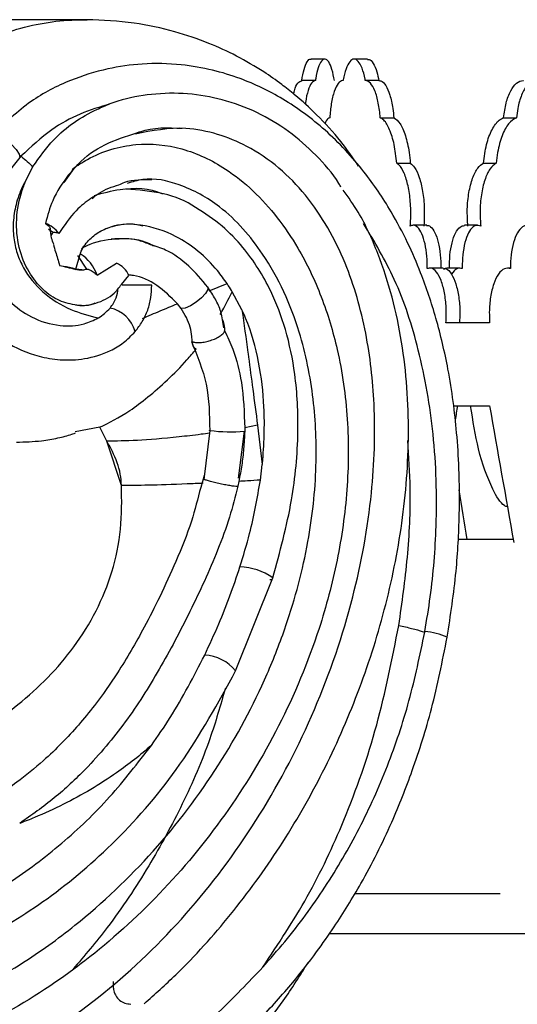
# Model space of a CAD drawing. Header units: millimetres. Extents: x 69 to 135, y 39 to 174.
# Tile 76 of 199: x 79 to 80.41, y 114.25 to 117.03. Entities that reach past the tile are written whole.
import ezdxf

# ---------------------------------------------------------------- set-up
doc = ezdxf.new("R2010")
doc.units = ezdxf.units.MM

msp = doc.modelspace()

# ---------------------------------------------------------------- linework, layer by layer
at = {"color": 7, "linetype": 'Continuous', "lineweight": 25}
for p, q in [((79.19534, 117.03119), (78.93013, 117.03119)), ((79.86676, 116.91997), (79.82806, 116.91997)), ((79.98774, 116.91997), (79.9495, 116.91997)), ((79.83966, 116.85902), (79.80096, 116.85902)), ((80.0205, 116.85902), (79.98227, 116.85902)), ((80.02371, 116.7543), (80.06195, 116.7543)), ((80.37213, 116.7543), (80.40832, 116.7543)), ((79.00852, 116.64539), (79.00576, 116.64235)), ((80.07023, 116.62578), (80.10848, 116.62578)), ((80.31487, 116.62578), (80.35108, 116.62578)), ((79.02383, 116.58017), (79.04248, 116.61637)), ((79.09902, 116.43049), (79.08622, 116.43815)), ((80.15488, 116.45053), (80.11658, 116.45053)), ((80.29801, 116.45053), (80.26176, 116.45053)), ((79.16394, 116.32615), (79.17614, 116.3687)), ((79.1944, 116.32684), (79.16945, 116.36517)), ((79.18011, 116.32444), (79.16402, 116.32642)), ((79.22341, 116.30968), (79.27817, 116.34302)), ((80.20168, 116.32969), (80.16336, 116.32969)), ((80.248, 116.32969), (80.21174, 116.32969)), ((80.39186, 116.32969), (80.38365, 116.32969)), ((79.29219, 116.28316), (79.31356, 116.30881)), ((79.37794, 116.28132), (79.29439, 116.28132)), ((79.54053, 116.26512), (79.59127, 116.28552)), ((79.63279, 116.21191), (79.60482, 116.26291)), ((79.46082, 116.21518), (79.45027, 116.22884)), ((79.3309, 116.14998), (79.33114, 116.15029)), ((80.33263, 116.17498), (80.20918, 116.17498)), ((80.23008, 115.94069), (80.33263, 115.94069)), ((79.23129, 115.87988), (79.16116, 115.86685)), ((79.25135, 115.8405), (79.23129, 115.87988)), ((79.54199, 115.87091), (79.52473, 115.73204)), ((79.54196, 115.87092), (79.54167, 115.87099)), ((79.54187, 115.86992), (79.54191, 115.87121)), ((79.64071, 115.87851), (79.64051, 115.86893)), ((79.67696, 115.88539), (79.64071, 115.87851)), ((79.67696, 115.88539), (79.69027, 115.77495)), ((79.62498, 115.75031), (79.63959, 115.86839)), ((79.29258, 115.71522), (79.25137, 115.84053)), ((79.68498, 115.73074), (79.69026, 115.7749)), ((79.52572, 115.74374), (79.51635, 115.70992)), ((79.62321, 115.73606), (79.62498, 115.75031)), ((79.62402, 115.72691), (79.6211, 115.71309)), ((80.39937, 115.56303), (80.24274, 115.56303)), ((79.61503, 115.19181), (79.72018, 115.45495)), ((79.71179, 115.44998), (79.71689, 115.44998)), ((80.14913, 115.30087), (80.14946, 115.30268)), ((79.61502, 115.19155), (79.61503, 115.19181)), ((79.9515, 114.56303), (80.36254, 114.56303))]:
    msp.add_line(p, q, dxfattribs=at)
at = {"color": 1, "linetype": 'Continuous', "lineweight": 25}
msp.add_line((79.87795, 114.44998), (83.35836, 114.44998), dxfattribs=at)
at = {"color": 1, "linetype": 'Continuous', "lineweight": 25, "flags": 128}
for points in [[(78.93, 116.70651), (78.93036, 116.70691), (78.93753, 116.70786), (78.94995, 116.70277), (78.96544, 116.69254), (78.98129, 116.67897), (78.99473, 116.66442), (79.00339, 116.65146), (79.00576, 116.64235)], [(79.53606, 116.27677), (79.53627, 116.27644), (79.53628, 116.26879), (79.53003, 116.25784), (79.51848, 116.24528), (79.50341, 116.23305), (79.48714, 116.22302), (79.47217, 116.21674), (79.46082, 116.21518)], [(79.54167, 115.87099), (79.54146, 115.87105), (79.54145, 115.87203)], [(79.61466, 115.19047), (79.61484, 115.19081), (79.61502, 115.19155)]]:
    msp.add_lwpolyline(points, dxfattribs=at)
at = {"color": 7, "linetype": 'Continuous', "lineweight": 25, "flags": 128}
msp.add_lwpolyline([(79.11773, 116.33703), (79.12779, 116.33537), (79.13728, 116.33363), (79.14581, 116.3319), (79.153, 116.33025), (79.15855, 116.32874), (79.16222, 116.32745), (79.16386, 116.32643), (79.1634, 116.32572)], dxfattribs=at)
at = {"color": 7, "linetype": 'Continuous', "lineweight": 25}
for centre, radius, start, end in [((79.0514, 116.38123), 0.07909, 35.5822, 70.72342), ((79.11553, 116.27381), 0.11369, 18.39006, 57.76588), ((79.2546, 116.28321), 0.06428, 23.46516, 68.49226)]:
    msp.add_arc(centre, radius, start, end, dxfattribs=at)
at = {"color": 1, "linetype": 'Continuous', "lineweight": 25}
for centre, radius, start, end in [((79.2405, 116.12439), 0.09427, 15.94666, 77.9478), ((79.5997, 116.28958), 0.42263, 262.14812, 275.54167), ((79.62145, 115.31032), 0.17508, 55.66842, 88.159), ((80.14112, 115.13857), 0.16432, 64.19395, 87.09007), ((79.52044, 115.11444), 0.12219, 39.2806, 86.67418)]:
    msp.add_arc(centre, radius, start, end, dxfattribs=at)
at = {"color": 7, "linetype": 'Continuous', "lineweight": 25}
for centre, major_axis, ratio, start_param, end_param in [((89.74517, 118.49257), (5.51812, 23.26722), 0.3692048, 1.7676132, 1.7693362), ((89.74517, 114.14616), (-5.53974, 23.35837), 0.3692048, 1.4068496, 1.4233791), ((89.74517, 118.49257), (-3.12826, 23.31983), 0.4167679, 1.6346704, 1.6407067)]:
    msp.add_ellipse(centre, major_axis=major_axis, ratio=ratio, start_param=start_param, end_param=end_param, dxfattribs=at)
at = {"color": 1, "linetype": 'Continuous', "lineweight": 25}
for points, knots in [([(78.65054, 116.77758), (78.66991, 116.80005), (78.71087, 116.84758), (78.77765, 116.90106), (78.84582, 116.94385), (78.91294, 116.97649), (79.01786, 117.01369), (79.11433, 117.0312), (79.18481, 117.03065), (79.19549, 117.03057)], [0, 0, 0, 0, 0.1380769, 0.292028, 0.4041628, 0.5242787, 0.6526842, 0.9473733, 1, 1, 1, 1]), ([(80.07595, 115.31999), (80.08499, 115.384), (80.10307, 115.51204), (80.11143, 115.68729), (80.10446, 115.79722), (80.10158, 115.84249)], [0, 0, 0, 0, 0.3703026, 0.7406619, 1, 1, 1, 1]), ([(79.52509, 115.73498), (79.52448, 115.73487), (79.52272, 115.73455), (79.52482, 115.7333), (79.52714, 115.7323), (79.52744, 115.73218)], [0, 0, 0, 0, 0.3149376, 0.9118359, 1, 1, 1, 1]), ([(78.18287, 114.83239), (78.20097, 114.83223), (78.25133, 114.83181), (78.33223, 114.8381), (78.43156, 114.85102), (78.53269, 114.87179), (78.63482, 114.90113), (78.72921, 114.93641), (78.82183, 114.97943), (78.91217, 115.03128), (79.00214, 115.09565), (79.08499, 115.17023), (79.16047, 115.25843), (79.223, 115.35837), (79.26857, 115.4709), (79.29437, 115.59144), (79.29317, 115.67399), (79.29258, 115.71522)], [0, 0, 0, 0, 0.03748826, 0.10433586, 0.16704316, 0.2428158, 0.3141353, 0.38099157, 0.44343408, 0.51478977, 0.58235631, 0.65351589, 0.72181077, 0.79279768, 0.86137838, 0.93075215, 1, 1, 1, 1])]:
    msp.add_open_spline(points, degree=3, knots=knots, dxfattribs=at)
at = {"color": 7, "linetype": 'Continuous', "lineweight": 25}
for points, knots in [([(79.96231, 116.6176), (79.94602, 116.64115), (79.91039, 116.69268), (79.84893, 116.75941), (79.79179, 116.81186), (79.74143, 116.85164), (79.68726, 116.88942), (79.619, 116.92916), (79.53511, 116.96776), (79.43864, 117.00044), (79.32326, 117.02585), (79.23941, 117.02934), (79.19497, 117.03119)], [0, 0, 0, 0, 0.0950294, 0.2078903, 0.3008415, 0.3522166, 0.4197853, 0.5182492, 0.6121479, 0.7236114, 0.8534864, 1, 1, 1, 1]), ([(80.21265, 115.2865), (80.22204, 115.34855), (80.23941, 115.46322), (80.24798, 115.62322), (80.24718, 115.75391), (80.24048, 115.86045), (80.23009, 115.95403), (80.21265, 116.06257), (80.18398, 116.18488), (80.14416, 116.30363), (80.10082, 116.40369), (80.04943, 116.50073), (79.97491, 116.61081), (79.87314, 116.72029), (79.75386, 116.80851), (79.6445, 116.86123), (79.5474, 116.89085), (79.45471, 116.90687), (79.35493, 116.90885), (79.24947, 116.89413), (79.14321, 116.86069), (79.03018, 116.80337), (78.96444, 116.73981), (78.93, 116.7065)], [0, 0, 0, 0, 0.070418, 0.1301291, 0.1788809, 0.2166588, 0.2498517, 0.2848011, 0.3407193, 0.3922217, 0.4278133, 0.4661806, 0.5191286, 0.5823545, 0.6414878, 0.6952904, 0.7281329, 0.7646302, 0.8097897, 0.8497349, 0.8942446, 0.9445841, 1, 1, 1, 1]), ([(79.80174, 116.85898), (79.80372, 116.87031), (79.80768, 116.89298), (79.81676, 116.91294), (79.82395, 116.92185), (79.82773, 116.91959), (79.82804, 116.9194)], [0, 0, 0, 0, 0.3236413, 0.6472865, 0.9709246, 1, 1, 1, 1]), ([(79.89413, 116.85898), (79.89199, 116.87024), (79.88772, 116.89275), (79.87818, 116.91386), (79.8677, 116.92229), (79.85722, 116.91647), (79.848, 116.89721), (79.84281, 116.87501), (79.84076, 116.86112), (79.84044, 116.85898)], [0, 0, 0, 0, 0.161765, 0.3235324, 0.4852955, 0.6470495, 0.8088017, 0.9705631, 1, 1, 1, 1]), ([(79.98129, 116.85898), (79.98102, 116.86043), (79.9786, 116.87367), (79.97248, 116.8957), (79.96139, 116.9157), (79.94907, 116.92232), (79.93697, 116.91481), (79.92643, 116.89404), (79.92098, 116.87223), (79.91887, 116.85968), (79.91875, 116.85898)], [0, 0, 0, 0, 0.0198499, 0.1816065, 0.3433737, 0.5051384, 0.6668889, 0.8286417, 0.9904031, 1, 1, 1, 1]), ([(79.98776, 116.9184), (79.98915, 116.91883), (79.99458, 116.92051), (80.00397, 116.909), (80.01357, 116.88754), (80.01773, 116.86754), (80.01951, 116.85898)], [0, 0, 0, 0, 0.1110141, 0.4344667, 0.7579265, 1, 1, 1, 1]), ([(79.77903, 116.82142), (79.77965, 116.82452), (79.78263, 116.83924), (79.79053, 116.85493), (79.79798, 116.85762), (79.80174, 116.85898)], [0, 0, 0, 0, 0.1168596, 0.5547687, 1, 1, 1, 1]), ([(79.84044, 116.85898), (79.83669, 116.85786), (79.82919, 116.85563), (79.81963, 116.8324), (79.81366, 116.80966), (79.81212, 116.79358), (79.81194, 116.79173)], [0, 0, 0, 0, 0.31942079, 0.63884018, 0.95828648, 1, 1, 1, 1]), ([(79.91875, 116.85898), (79.91831, 116.859), (79.9135, 116.85921), (79.90433, 116.85324), (79.89307, 116.83004), (79.88463, 116.7958), (79.88202, 116.76773), (79.88077, 116.7543)], [0, 0, 0, 0, 0.0252775, 0.2741301, 0.523018, 0.7719307, 1, 1, 1, 1]), ([(80.02371, 116.7543), (80.02213, 116.76863), (80.01893, 116.79758), (80.00879, 116.83188), (79.99603, 116.85424), (79.98632, 116.85929), (79.98147, 116.85899), (79.98129, 116.85898)], [0, 0, 0, 0, 0.2436174, 0.4925025, 0.7414487, 0.9904149, 1, 1, 1, 1]), ([(80.01951, 116.85898), (80.02146, 116.85886), (80.02809, 116.85845), (80.03933, 116.84741), (80.05118, 116.82017), (80.05876, 116.78683), (80.06107, 116.76321), (80.06195, 116.7543)], [0, 0, 0, 0, 0.1032637, 0.3519834, 0.6007423, 0.8495173, 1, 1, 1, 1]), ([(80.37213, 116.7543), (80.37415, 116.76863), (80.37823, 116.79758), (80.39136, 116.83188), (80.4082, 116.85424), (80.42134, 116.85929), (80.42798, 116.85899), (80.42823, 116.85898)], [0, 0, 0, 0, 0.2436184, 0.49250514, 0.74145064, 0.99041515, 1, 1, 1, 1]), ([(80.46441, 116.85898), (80.46176, 116.85886), (80.4527, 116.85845), (80.43767, 116.84741), (80.42214, 116.82017), (80.41239, 116.78683), (80.40944, 116.76321), (80.40832, 116.7543)], [0, 0, 0, 0, 0.1032655, 0.3519847, 0.6007432, 0.8495185, 1, 1, 1, 1]), ([(79.91254, 116.55803), (79.91055, 116.56156), (79.89207, 116.59439), (79.8428, 116.64981), (79.76562, 116.71823), (79.67594, 116.77175), (79.57947, 116.80758), (79.47878, 116.82487), (79.37963, 116.82316), (79.30655, 116.8092), (79.26733, 116.796), (79.2597, 116.79343)], [0, 0, 0, 0, 0.0164482, 0.1530024, 0.2894745, 0.4295882, 0.5710237, 0.704871, 0.8426389, 0.9694068, 1, 1, 1, 1]), ([(79.2597, 116.79343), (79.2316, 116.78468), (79.17473, 116.76695), (79.08764, 116.72017), (79.03661, 116.67194), (79.00852, 116.6454)], [0, 0, 0, 0, 0.3050189, 0.61747, 1, 1, 1, 1]), ([(79.04236, 116.61616), (79.06096, 116.64257), (79.10951, 116.71148), (79.19025, 116.76488), (79.24747, 116.7884), (79.2597, 116.79343)], [0, 0, 0, 0, 0.3281943, 0.8563535, 1, 1, 1, 1]), ([(79.88077, 116.7543), (79.87739, 116.75246), (79.87243, 116.74977), (79.86832, 116.74006), (79.86701, 116.73697)], [0, 0, 0, 0, 0.6820463, 1, 1, 1, 1]), ([(80.07023, 116.62578), (80.06811, 116.64398), (80.06388, 116.68037), (80.05055, 116.72274), (80.03641, 116.7468), (80.02707, 116.75232), (80.02371, 116.7543)], [0, 0, 0, 0, 0.2807841, 0.5615621, 0.8424664, 1, 1, 1, 1]), ([(80.06195, 116.7543), (80.06794, 116.74995), (80.07993, 116.74126), (80.09511, 116.70544), (80.10456, 116.66461), (80.10745, 116.63603), (80.10848, 116.62578)], [0, 0, 0, 0, 0.2809781, 0.5619624, 0.84294, 1, 1, 1, 1]), ([(80.31487, 116.62578), (80.31739, 116.64398), (80.32241, 116.68037), (80.33851, 116.72274), (80.35599, 116.7468), (80.36786, 116.75232), (80.37213, 116.7543)], [0, 0, 0, 0, 0.280786, 0.5615633, 0.8424697, 1, 1, 1, 1]), ([(80.40832, 116.7543), (80.40074, 116.74995), (80.38558, 116.74126), (80.36706, 116.70544), (80.35574, 116.66461), (80.35231, 116.63603), (80.35108, 116.62578)], [0, 0, 0, 0, 0.2809797, 0.5619624, 0.8429408, 1, 1, 1, 1]), ([(78.28515, 113.8856), (78.3108, 113.88858), (78.3952, 113.8984), (78.53793, 113.92669), (78.7532, 113.99118), (79.00018, 114.10458), (79.26313, 114.28746), (79.49475, 114.51481), (79.69011, 114.78143), (79.84471, 115.07823), (79.95, 115.38559), (80.0036, 115.67761), (80.01217, 115.92939), (79.98749, 116.14875), (79.93956, 116.31642), (79.87718, 116.4453), (79.81478, 116.53678), (79.73804, 116.61603), (79.65313, 116.67379), (79.56372, 116.70981), (79.45691, 116.73219), (79.37926, 116.71737), (79.33162, 116.70828)], [0, 0, 0, 0, 0.0201772, 0.0663751, 0.1129434, 0.1935666, 0.2727233, 0.3518762, 0.431027, 0.5101628, 0.588619, 0.6580232, 0.716013, 0.7626676, 0.8108372, 0.836995, 0.863759, 0.8899605, 0.9171874, 0.9397141, 0.9630165, 1, 1, 1, 1]), ([(78.93047, 116.70702), (78.90939, 116.68086), (78.86914, 116.6309), (78.82866, 116.54489), (78.80867, 116.46135), (78.8058, 116.36788), (78.8297, 116.27237), (78.88615, 116.18351), (78.96276, 116.11715), (79.0445, 116.08128), (79.12164, 116.06834), (79.19092, 116.07104), (79.25201, 116.0897), (79.29999, 116.11794), (79.32039, 116.13909), (79.3309, 116.14998)], [0, 0, 0, 0, 0.0950167, 0.1814805, 0.260911, 0.3300378, 0.4376255, 0.5286694, 0.622819, 0.722245, 0.7796805, 0.8442551, 0.9169439, 0.9572204, 1, 1, 1, 1]), ([(79.1302, 116.57125), (79.14265, 116.58908), (79.17405, 116.63402), (79.246, 116.68332), (79.30514, 116.70183), (79.3356, 116.71136)], [0, 0, 0, 0, 0.2418753, 0.6095352, 1, 1, 1, 1]), ([(79.3356, 116.71136), (79.3387, 116.71255), (79.37952, 116.72824), (79.4232, 116.72635), (79.46356, 116.7246)], [0, 0, 0, 0, 0.0758284, 1, 1, 1, 1]), ([(79.15447, 116.61019), (79.16828, 116.61926), (79.22278, 116.65505), (79.32878, 116.6871), (79.46559, 116.67331), (79.57742, 116.62026), (79.69186, 116.52857), (79.78635, 116.40567), (79.86031, 116.24962), (79.90933, 116.08702), (79.93505, 115.90301), (79.9335, 115.70208), (79.90534, 115.50313), (79.84521, 115.27718), (79.74259, 115.03219), (79.58938, 114.78067), (79.40464, 114.55739), (79.22819, 114.39861), (79.03811, 114.2628), (78.83167, 114.14981), (78.55951, 114.0509), (78.36678, 114.02529), (78.26703, 114.01203)], [0, 0, 0, 0, 0.0126049, 0.0497293, 0.0838691, 0.1186077, 0.143572, 0.1938608, 0.2305502, 0.2672809, 0.314165, 0.3611028, 0.4083809, 0.4556364, 0.5267143, 0.5977473, 0.6687611, 0.7397701, 0.7752019, 0.8462156, 0.9204049, 1, 1, 1, 1]), ([(79.00576, 116.64235), (78.98546, 116.61696), (78.94476, 116.56606), (78.90968, 116.47502), (78.90324, 116.38254), (78.92609, 116.30054), (78.97337, 116.23414), (79.03888, 116.18626), (79.11335, 116.16375), (79.18042, 116.1667), (79.21373, 116.18242), (79.22675, 116.18856)], [0, 0, 0, 0, 0.135007, 0.2706881, 0.3863666, 0.5025129, 0.6097028, 0.7198848, 0.8404319, 0.9376432, 1, 1, 1, 1]), ([(79.00852, 116.6454), (79.00896, 116.64505), (79.02082, 116.63572), (79.03179, 116.62576), (79.04236, 116.61616)], [0, 0, 0, 0, 0.0368002, 1, 1, 1, 1]), ([(80.1082, 116.44786), (80.1087, 116.45483), (80.11034, 116.47761), (80.10932, 116.51783), (80.10282, 116.56323), (80.09158, 116.5996), (80.07985, 116.61902), (80.07243, 116.62423), (80.07023, 116.62578)], [0, 0, 0, 0, 0.09061803, 0.29612467, 0.50156318, 0.70712755, 0.91291211, 1, 1, 1, 1]), ([(80.10848, 116.62578), (80.11262, 116.62241), (80.12196, 116.6148), (80.13451, 116.58723), (80.14415, 116.54699), (80.1487, 116.49944), (80.14798, 116.46547), (80.14656, 116.44884), (80.14647, 116.44786)], [0, 0, 0, 0, 0.1637331, 0.3697694, 0.5757476, 0.7815316, 0.9871089, 1, 1, 1, 1]), ([(80.27109, 116.44786), (80.27013, 116.46394), (80.26821, 116.49611), (80.27325, 116.54415), (80.28369, 116.58486), (80.29819, 116.61396), (80.30959, 116.62204), (80.31487, 116.62578)], [0, 0, 0, 0, 0.2055477, 0.4110928, 0.6166781, 0.8224618, 1, 1, 1, 1]), ([(80.35108, 116.62578), (80.34497, 116.62122), (80.33273, 116.61211), (80.31811, 116.57966), (80.30843, 116.53765), (80.3045, 116.49131), (80.30643, 116.46158), (80.30732, 116.44786)], [0, 0, 0, 0, 0.2060419, 0.4120851, 0.6180584, 0.8238218, 1, 1, 1, 1]), ([(79.15447, 116.61019), (79.15454, 116.61018), (79.15484, 116.61017), (79.15521, 116.6099), (79.15507, 116.60863), (79.15148, 116.60295), (79.1301, 116.57691), (79.09779, 116.52961), (79.08355, 116.47786), (79.07751, 116.45588)], [0, 0, 0, 0, 0.002435, 0.0107678, 0.0235937, 0.055055, 0.1739673, 0.6492671, 1, 1, 1, 1]), ([(78.25683, 114.11146), (78.28268, 114.11392), (78.36746, 114.12198), (78.51092, 114.14877), (78.68396, 114.20042), (78.85173, 114.27187), (79.01176, 114.36207), (79.19379, 114.49254), (79.38664, 114.67531), (79.5693, 114.91591), (79.68775, 115.13629), (79.77064, 115.34884), (79.8228, 115.54517), (79.84673, 115.7615), (79.83893, 115.9617), (79.80514, 116.12759), (79.75331, 116.26446), (79.69897, 116.36243), (79.63681, 116.44254), (79.5607, 116.51474), (79.46522, 116.5672), (79.3714, 116.58771), (79.32332, 116.57301), (79.30883, 116.56858)], [0, 0, 0, 0, 0.0232794, 0.0763389, 0.1299238, 0.1829901, 0.2360585, 0.2891256, 0.3748752, 0.4594218, 0.5385111, 0.5779623, 0.6434373, 0.7005302, 0.7505668, 0.8021877, 0.8348446, 0.8682731, 0.8931798, 0.9186894, 0.9560719, 0.9867626, 1, 1, 1, 1]), ([(79.02389, 116.58036), (79.02124, 116.57561), (79.00978, 116.55507), (78.99516, 116.51687), (78.98564, 116.4655), (78.98668, 116.41652), (78.99663, 116.37078), (79.0206, 116.31592), (79.07007, 116.2569), (79.14468, 116.20981), (79.20047, 116.19536), (79.22674, 116.18856)], [0, 0, 0, 0, 0.030775, 0.1329778, 0.2262141, 0.3170729, 0.3997851, 0.4829791, 0.6500671, 0.8352064, 1, 1, 1, 1]), ([(79.21681, 116.23015), (79.21661, 116.23004), (79.20152, 116.22171), (79.16563, 116.22344), (79.11548, 116.2351), (79.06762, 116.268), (79.02719, 116.31934), (78.99958, 116.38809), (78.99284, 116.46869), (79.00517, 116.53441), (79.01977, 116.5702), (79.02399, 116.58053)], [0, 0, 0, 0, 0.0014661, 0.1096842, 0.2192773, 0.3375454, 0.4679003, 0.6144516, 0.7701665, 0.9336312, 1, 1, 1, 1]), ([(79.28532, 116.56496), (79.29071, 116.5674), (79.31992, 116.58061), (79.35203, 116.57998), (79.37822, 116.57947)], [0, 0, 0, 0, 0.184277, 1, 1, 1, 1]), ([(79.20979, 116.52628), (79.2161, 116.53156), (79.23853, 116.55033), (79.26576, 116.55884), (79.28532, 116.56496)], [0, 0, 0, 0, 0.2814171, 1, 1, 1, 1]), ([(79.2161, 116.5349), (79.24003, 116.54146), (79.30257, 116.55863), (79.37135, 116.5565), (79.40846, 116.53941), (79.40857, 116.53936)], [0, 0, 0, 0, 0.3817794, 0.9980306, 1, 1, 1, 1]), ([(79.50204, 116.50061), (79.50203, 116.50062), (79.4749, 116.52), (79.40857, 116.54441), (79.34109, 116.54991), (79.30584, 116.55278)], [0, 0, 0, 0, 0.0001837, 0.477764, 1, 1, 1, 1]), ([(79.35661, 114.25159), (79.38674, 114.27848), (79.47328, 114.35575), (79.60416, 114.50186), (79.74367, 114.69328), (79.86423, 114.90304), (79.96364, 115.12722), (80.03957, 115.36302), (80.08966, 115.60923), (80.10932, 115.86393), (80.09453, 116.07883), (80.05925, 116.24819), (80.01851, 116.37142), (79.97273, 116.4742), (79.93362, 116.52933), (79.91913, 116.54975)], [0, 0, 0, 0, 0.04957469, 0.14240209, 0.23710261, 0.33314036, 0.42869667, 0.52469632, 0.62141184, 0.71931547, 0.81894648, 0.86890216, 0.91945283, 0.97015757, 1, 1, 1, 1]), ([(79.2161, 116.5349), (79.21616, 116.5349), (79.21644, 116.53489), (79.21673, 116.53472), (79.21644, 116.53404), (79.21347, 116.53142), (79.19631, 116.51949), (79.15722, 116.48987), (79.13088, 116.45012), (79.11572, 116.42725)], [0, 0, 0, 0, 0.0025908, 0.0114959, 0.0249825, 0.0510928, 0.1435284, 0.5070805, 1, 1, 1, 1]), ([(79.72019, 115.4549), (79.74006, 115.52756), (79.77687, 115.66224), (79.79484, 115.85698), (79.78716, 116.01946), (79.75957, 116.15317), (79.71342, 116.27605), (79.65089, 116.37469), (79.57631, 116.45246), (79.52759, 116.48405), (79.50204, 116.50061)], [0, 0, 0, 0, 0.1951632, 0.3617096, 0.5012933, 0.612507, 0.7132916, 0.8418368, 0.9170905, 1, 1, 1, 1]), ([(79.07751, 116.45588), (79.0793, 116.45452), (79.08506, 116.4501), (79.09072, 116.44414), (79.09192, 116.4394), (79.08892, 116.43818), (79.08636, 116.43816), (79.08622, 116.43815)], [0, 0, 0, 0, 0.1456068, 0.4701092, 0.7269713, 0.9850567, 1, 1, 1, 1]), ([(79.17614, 116.3687), (79.17645, 116.36982), (79.18063, 116.38493), (79.19891, 116.40868), (79.23009, 116.43445), (79.27937, 116.45284), (79.32277, 116.45777), (79.35012, 116.44975), (79.35263, 116.44901)], [0, 0, 0, 0, 0.0149686, 0.201653, 0.388209, 0.5783675, 0.9612502, 1, 1, 1, 1]), ([(79.59127, 116.28552), (79.58225, 116.29798), (79.54287, 116.35242), (79.46165, 116.4192), (79.3574, 116.45378), (79.28104, 116.45521), (79.24433, 116.43841), (79.2305, 116.43208)], [0, 0, 0, 0, 0.1047971, 0.457706, 0.7118582, 0.8914586, 1, 1, 1, 1]), ([(80.14946, 115.30268), (80.15489, 115.33543), (80.1712, 115.4338), (80.18603, 115.62043), (80.17945, 115.85587), (80.13808, 116.09016), (80.07354, 116.2929), (80.0071, 116.40393), (79.97617, 116.45561)], [0, 0, 0, 0, 0.0829687, 0.2491381, 0.4647817, 0.6669724, 0.8449904, 1, 1, 1, 1]), ([(79.10098, 116.39689), (79.0987, 116.40266), (79.09308, 116.41692), (79.09217, 116.43263), (79.09164, 116.44197)], [0, 0, 0, 0, 0.4052052, 1, 1, 1, 1]), ([(79.09419, 116.4206), (79.09524, 116.42291), (79.09677, 116.42625), (79.09848, 116.42948), (79.09902, 116.43049)], [0, 0, 0, 0, 0.6879951, 1, 1, 1, 1]), ([(79.11572, 116.42725), (79.11398, 116.42775), (79.10797, 116.4295), (79.10247, 116.43043), (79.09946, 116.43048), (79.09902, 116.43049)], [0, 0, 0, 0, 0.2574723, 0.8918377, 1, 1, 1, 1]), ([(80.15622, 116.32812), (80.15615, 116.33979), (80.15602, 116.36429), (80.15058, 116.39912), (80.14143, 116.42797), (80.12948, 116.4464), (80.11784, 116.45227), (80.11086, 116.44908), (80.1082, 116.44786)], [0, 0, 0, 0, 0.1643656, 0.3450319, 0.5258642, 0.7070085, 0.8884191, 1, 1, 1, 1]), ([(80.1549, 116.44911), (80.15639, 116.44949), (80.16226, 116.451), (80.17243, 116.44046), (80.18354, 116.4184), (80.1914, 116.38626), (80.19471, 116.35451), (80.19457, 116.33492), (80.19452, 116.32812)], [0, 0, 0, 0, 0.06988611, 0.27528698, 0.4807436, 0.68603204, 0.89098084, 1, 1, 1, 1]), ([(80.21914, 116.32812), (80.21926, 116.34097), (80.21948, 116.36667), (80.22578, 116.40216), (80.23579, 116.4299), (80.24834, 116.44765), (80.2575, 116.44915), (80.2618, 116.44985)], [0, 0, 0, 0, 0.2045981, 0.4091918, 0.6139472, 0.8190599, 1, 1, 1, 1]), ([(80.30732, 116.44786), (80.30244, 116.44939), (80.29268, 116.45243), (80.27854, 116.44054), (80.26673, 116.41779), (80.25854, 116.38565), (80.25519, 116.35404), (80.25534, 116.33469), (80.2554, 116.32812)], [0, 0, 0, 0, 0.1814954, 0.3629876, 0.544507, 0.7258773, 0.9069392, 1, 1, 1, 1]), ([(80.4493, 116.44786), (80.44391, 116.44939), (80.43313, 116.45243), (80.41748, 116.44054), (80.40441, 116.41779), (80.39533, 116.38566), (80.39161, 116.35404), (80.39179, 116.33469), (80.39185, 116.32812)], [0, 0, 0, 0, 0.1814919, 0.3629852, 0.5445003, 0.725869, 0.9069316, 1, 1, 1, 1]), ([(79.17933, 116.38524), (79.18747, 116.38947), (79.22092, 116.40686), (79.28679, 116.41541), (79.35032, 116.41133), (79.38026, 116.39436), (79.38453, 116.39195)], [0, 0, 0, 0, 0.1274298, 0.5239481, 0.932179, 1, 1, 1, 1]), ([(79.37444, 116.39556), (79.3638, 116.39988), (79.32823, 116.41434), (79.29011, 116.4126), (79.26339, 116.41138)], [0, 0, 0, 0, 0.2989671, 1, 1, 1, 1]), ([(79.10006, 116.39658), (79.10203, 116.38949), (79.10722, 116.37084), (79.11371, 116.34997), (79.11773, 116.33703)], [0, 0, 0, 0, 0.3801822, 1, 1, 1, 1]), ([(79.53659, 116.27578), (79.51923, 116.29636), (79.48438, 116.33765), (79.42794, 116.37884), (79.3888, 116.39107), (79.37444, 116.39556)], [0, 0, 0, 0, 0.3860399, 0.774659, 1, 1, 1, 1]), ([(79.11773, 116.33703), (79.12459, 116.33545), (79.1417, 116.33151), (79.15527, 116.32789), (79.1634, 116.32572)], [0, 0, 0, 0, 0.4007546, 1, 1, 1, 1]), ([(79.15901, 116.32747), (79.15975, 116.32724), (79.16762, 116.32481), (79.17983, 116.32331), (79.19074, 116.32595), (79.1944, 116.32684)], [0, 0, 0, 0, 0.0645496, 0.6863209, 1, 1, 1, 1]), ([(79.1944, 116.32684), (79.19692, 116.32644), (79.20209, 116.32561), (79.21246, 116.31943), (79.21979, 116.3129), (79.22341, 116.30968)], [0, 0, 0, 0, 0.3232468, 0.6662508, 1, 1, 1, 1]), ([(80.20918, 116.17498), (80.20972, 116.18946), (80.2108, 116.21844), (80.20561, 116.26064), (80.19602, 116.29595), (80.18271, 116.32041), (80.16874, 116.33111), (80.15991, 116.329), (80.15622, 116.32812)], [0, 0, 0, 0, 0.1744742, 0.3489443, 0.5235353, 0.6985502, 0.87401, 1, 1, 1, 1]), ([(80.20167, 116.32786), (80.20446, 116.32816), (80.21243, 116.32901), (80.22513, 116.31433), (80.2376, 116.28672), (80.24595, 116.24872), (80.24918, 116.20959), (80.24801, 116.18508), (80.24752, 116.17498)], [0, 0, 0, 0, 0.1028829, 0.2940609, 0.4852335, 0.6760889, 0.8664383, 1, 1, 1, 1]), ([(80.20287, 116.3258), (80.20445, 116.3273), (80.20731, 116.33001), (80.21036, 116.32919), (80.21172, 116.32883)], [0, 0, 0, 0, 0.5510655, 1, 1, 1, 1]), ([(80.2554, 116.32812), (80.24997, 116.32913), (80.23916, 116.33116), (80.22947, 116.31884), (80.22463, 116.31269)], [0, 0, 0, 0, 0.5013401, 1, 1, 1, 1]), ([(80.39185, 116.32812), (80.38588, 116.32896), (80.37394, 116.33066), (80.35709, 116.3146), (80.34338, 116.28665), (80.33433, 116.24874), (80.33085, 116.20959), (80.33211, 116.18508), (80.33263, 116.17498)], [0, 0, 0, 0, 0.175666, 0.3513267, 0.5269867, 0.7023565, 0.8772615, 1, 1, 1, 1]), ([(79.45028, 116.22883), (79.43174, 116.24752), (79.39573, 116.28384), (79.34512, 116.30635), (79.31756, 116.30979), (79.31331, 116.31033)], [0, 0, 0, 0, 0.472943, 0.9187664, 1, 1, 1, 1]), ([(79.16211, 116.22614), (79.16429, 116.22565), (79.18355, 116.22134), (79.22264, 116.22915), (79.26715, 116.24943), (79.28578, 116.27452), (79.29219, 116.28316)], [0, 0, 0, 0, 0.0442347, 0.3911043, 0.7903158, 1, 1, 1, 1]), ([(79.26019, 116.21658), (79.26694, 116.22584), (79.27895, 116.24231), (79.2816, 116.2632), (79.28277, 116.27234)], [0, 0, 0, 0, 0.5622453, 1, 1, 1, 1]), ([(79.33115, 116.15029), (79.33823, 116.15946), (79.35253, 116.17797), (79.36747, 116.21068), (79.37646, 116.2457), (79.37745, 116.26959), (79.37794, 116.28132)], [0, 0, 0, 0, 0.2488118, 0.50256195, 0.75574296, 1, 1, 1, 1]), ([(79.5813, 116.16091), (79.57952, 116.17593), (79.57643, 116.20195), (79.55893, 116.24179), (79.54414, 116.26413), (79.53678, 116.27524)], [0, 0, 0, 0, 0.407001, 0.7050031, 1, 1, 1, 1]), ([(79.57143, 116.19866), (79.57476, 116.20445), (79.58673, 116.22528), (79.59722, 116.24713), (79.6048, 116.26291)], [0, 0, 0, 0, 0.278056, 1, 1, 1, 1]), ([(79.6048, 116.26291), (79.60421, 116.26402), (79.60018, 116.2716), (79.59536, 116.27911), (79.59124, 116.28552)], [0, 0, 0, 0, 0.146213, 1, 1, 1, 1]), ([(79.22674, 116.18856), (79.227, 116.18871), (79.23933, 116.19599), (79.24987, 116.2064), (79.26019, 116.21658)], [0, 0, 0, 0, 0.0211882, 1, 1, 1, 1]), ([(79.35173, 116.18751), (79.36853, 116.19466), (79.4013, 116.20862), (79.43423, 116.22221), (79.45028, 116.22883)], [0, 0, 0, 0, 0.5125958, 1, 1, 1, 1]), ([(79.49232, 116.12177), (79.49207, 116.12664), (79.49098, 116.14771), (79.48278, 116.1803), (79.46616, 116.20669), (79.46082, 116.21518)], [0, 0, 0, 0, 0.169782, 0.7329659, 1, 1, 1, 1]), ([(79.63278, 116.21191), (79.63856, 116.17156), (79.64496, 116.12692), (79.65486, 116.05207), (79.66376, 115.98358), (79.67239, 115.91943), (79.67696, 115.88539)], [0, 0, 0, 0, 0.3712332, 0.4106839, 0.6872839, 1, 1, 1, 1]), ([(79.69027, 115.775), (79.69036, 115.77587), (79.69567, 115.82967), (79.69893, 115.92665), (79.68304, 116.06534), (79.65728, 116.15686), (79.63631, 116.204), (79.63279, 116.21191)], [0, 0, 0, 0, 0.0058605, 0.3630665, 0.6473601, 0.9408345, 1, 1, 1, 1]), ([(79.57678, 116.18543), (79.57795, 116.18276), (79.58252, 116.17236), (79.58335, 116.16093), (79.58397, 116.15243)], [0, 0, 0, 0, 0.2562904, 1, 1, 1, 1]), ([(79.49286, 116.12154), (79.49291, 116.12152), (79.49392, 116.12112), (79.49817, 116.11975), (79.5073, 116.11864), (79.52161, 116.11963), (79.53678, 116.12269), (79.55193, 116.12757), (79.56607, 116.13406), (79.57756, 116.14176), (79.58293, 116.14812), (79.58374, 116.15147), (79.58397, 116.15243)], [0, 0, 0, 0, 0.00263141, 0.04850883, 0.18794915, 0.3143413, 0.43278913, 0.54913084, 0.66943207, 0.79929616, 0.94242043, 1, 1, 1, 1]), ([(79.58397, 116.15243), (79.59199, 116.13529), (79.61373, 116.0888), (79.63662, 115.99675), (79.63922, 115.9214), (79.64071, 115.87848)], [0, 0, 0, 0, 0.200918, 0.5447526, 1, 1, 1, 1]), ([(79.49009, 116.12169), (79.50652, 116.08212), (79.53983, 116.00186), (79.54107, 115.91501), (79.5417, 115.87098)], [0, 0, 0, 0, 0.493129, 1, 1, 1, 1]), ([(79.50372, 116.10105), (79.50349, 116.10116), (79.50037, 116.10256), (79.49543, 116.10715), (79.49281, 116.11496), (79.49241, 116.12054), (79.49232, 116.12177)], [0, 0, 0, 0, 0.0324649, 0.4251335, 0.8735741, 1, 1, 1, 1]), ([(79.49286, 116.12154), (79.49281, 116.12156), (79.49262, 116.12164), (79.49245, 116.12171), (79.49232, 116.12177)], [0, 0, 0, 0, 0.299569, 1, 1, 1, 1]), ([(79.23129, 115.87988), (79.25782, 115.89286), (79.31079, 115.91877), (79.40369, 115.99372), (79.46822, 116.0586), (79.49501, 116.09063), (79.50372, 116.10105)], [0, 0, 0, 0, 0.3651464, 0.7289639, 0.9118009, 1, 1, 1, 1]), ([(80.38266, 115.65484), (80.38004, 115.65589), (80.36467, 115.66203), (80.33444, 115.71522), (80.29939, 115.80832), (80.28543, 115.89862), (80.27892, 115.94069)], [0, 0, 0, 0, 0.0487375, 0.2857876, 0.6673106, 1, 1, 1, 1]), ([(78.99545, 115.83776), (79.01933, 115.83848), (79.05897, 115.83969), (79.11155, 115.84855), (79.14192, 115.85675), (79.15766, 115.86235), (79.16094, 115.8636), (79.16214, 115.86406)], [0, 0, 0, 0, 0.4164204, 0.6913714, 0.9348968, 0.9761724, 1, 1, 1, 1]), ([(79.54165, 115.86309), (79.53364, 115.86202), (79.50293, 115.85794), (79.42714, 115.84932), (79.32999, 115.8414), (79.27775, 115.84083), (79.25137, 115.84054)], [0, 0, 0, 0, 0.0589494, 0.2260479, 0.6092019, 1, 1, 1, 1]), ([(79.64051, 115.86893), (79.63976, 115.85227), (79.63829, 115.82014), (79.6326, 115.7727), (79.62688, 115.74218), (79.62402, 115.72689)], [0, 0, 0, 0, 0.3493395, 0.6741529, 1, 1, 1, 1]), ([(79.29258, 115.71522), (79.29175, 115.72618), (79.29004, 115.74866), (79.27675, 115.79398), (79.26178, 115.82144), (79.25137, 115.84054)], [0, 0, 0, 0, 0.22422981, 0.46023453, 1, 1, 1, 1]), ([(79.6211, 115.71309), (79.62047, 115.71293), (79.61883, 115.71254), (79.61154, 115.71303), (79.59916, 115.71475), (79.58369, 115.71754), (79.567, 115.72105), (79.55093, 115.72491), (79.53754, 115.7286), (79.531, 115.73077), (79.52821, 115.73186), (79.52776, 115.73204), (79.52744, 115.73218)], [0, 0, 0, 0, 0.08163242, 0.20991897, 0.3381927, 0.46646683, 0.59474074, 0.72301237, 0.85129838, 0.97303817, 0.98088584, 1, 1, 1, 1]), ([(79.51635, 115.70992), (79.50821, 115.67807), (79.49001, 115.60687), (79.4484, 115.50402), (79.40253, 115.40381), (79.34808, 115.29706), (79.2878, 115.19346), (79.225, 115.10378), (79.17175, 115.03871), (79.1236, 114.98658), (79.06644, 114.93192), (78.99089, 114.87049), (78.8876, 114.80177), (78.80388, 114.76291), (78.75797, 114.74159)], [0, 0, 0, 0, 0.0718949, 0.1607024, 0.2410704, 0.3130389, 0.4285983, 0.5195875, 0.5782705, 0.6354546, 0.6957948, 0.775562, 0.8769112, 1, 1, 1, 1]), ([(79.6211, 115.71309), (79.61368, 115.68402), (79.59809, 115.62298), (79.55437, 115.50392), (79.48676, 115.35819), (79.40092, 115.19441), (79.30601, 115.04499), (79.20529, 114.92553), (79.10418, 114.83058), (79.03812, 114.78417), (79.00492, 114.76084)], [0, 0, 0, 0, 0.0740008, 0.1553785, 0.3125923, 0.4698961, 0.626928, 0.7839544, 0.89143, 1, 1, 1, 1]), ([(79.52326, 115.72162), (79.50802, 115.72094), (79.4486, 115.71831), (79.36242, 115.71561), (79.31588, 115.71535), (79.29258, 115.71522)], [0, 0, 0, 0, 0.1468559, 0.5727134, 1, 1, 1, 1]), ([(79.68499, 115.73084), (79.67285, 115.73001), (79.65301, 115.72866), (79.63213, 115.7274), (79.62402, 115.72691)], [0, 0, 0, 0, 0.6116306, 1, 1, 1, 1]), ([(79.62708, 115.48531), (79.63673, 115.51667), (79.66144, 115.59701), (79.67607, 115.68016), (79.68499, 115.73084)], [0, 0, 0, 0, 0.39048, 1, 1, 1, 1]), ([(79.52753, 115.23643), (79.54109, 115.26557), (79.56654, 115.32027), (79.59964, 115.40354), (79.61792, 115.45802), (79.62708, 115.48531)], [0, 0, 0, 0, 0.36274193, 0.68080004, 1, 1, 1, 1]), ([(79.69168, 114.35472), (79.73521, 114.42018), (79.82226, 114.55109), (79.93003, 114.78138), (80.02, 115.03739), (80.05728, 115.22568), (80.07595, 115.31999)], [0, 0, 0, 0, 0.2288294, 0.4575878, 0.7283218, 1, 1, 1, 1]), ([(80.07595, 115.31999), (80.08874, 115.3172), (80.11643, 115.31115), (80.13769, 115.30492), (80.14682, 115.30169), (80.14913, 115.30087)], [0, 0, 0, 0, 0.3904836, 0.8457364, 1, 1, 1, 1]), ([(79.40171, 113.96753), (79.45509, 114.00736), (79.55377, 114.08101), (79.67705, 114.19881), (79.77063, 114.30287), (79.83971, 114.39111), (79.90486, 114.48382), (79.97881, 114.60399), (80.0529, 114.75149), (80.1184, 114.9169), (80.17332, 115.09068), (80.19906, 115.21885), (80.21265, 115.28655)], [0, 0, 0, 0, 0.128886, 0.2382731, 0.327545, 0.3972237, 0.4523178, 0.5433069, 0.6646948, 0.7624531, 0.8745216, 1, 1, 1, 1]), ([(79.69161, 114.35466), (79.71259, 114.37849), (79.77557, 114.45003), (79.86979, 114.57884), (79.9671, 114.74476), (80.04601, 114.92124), (80.10863, 115.10673), (80.13557, 115.23588), (80.14913, 115.30087)], [0, 0, 0, 0, 0.0909756, 0.2731008, 0.4552479, 0.6374143, 0.8175432, 1, 1, 1, 1]), ([(79.37708, 114.98127), (79.39517, 115.00727), (79.45143, 115.08811), (79.49677, 115.17648), (79.52753, 115.23643)], [0, 0, 0, 0, 0.3215498, 1, 1, 1, 1]), ([(78.48126, 114.29853), (78.49309, 114.30006), (78.56533, 114.3094), (78.70247, 114.3491), (78.89387, 114.42671), (79.09138, 114.54684), (79.28536, 114.71298), (79.46951, 114.92723), (79.56537, 115.10136), (79.61502, 115.19155)], [0, 0, 0, 0, 0.0250006, 0.1526645, 0.2951006, 0.4501042, 0.6196805, 0.8029971, 1, 1, 1, 1]), ([(79.58601, 115.14298), (79.57224, 115.09506), (79.54006, 114.98305), (79.46684, 114.81479), (79.36994, 114.63631), (79.26634, 114.47897), (79.18797, 114.38724), (79.1547, 114.3483)], [0, 0, 0, 0, 0.1631295, 0.3813128, 0.5994807, 0.8299867, 1, 1, 1, 1]), ([(78.21681, 114.37361), (78.24285, 114.37393), (78.32801, 114.37497), (78.47229, 114.39145), (78.64689, 114.43364), (78.81593, 114.49991), (78.97652, 114.58952), (79.12554, 114.70156), (79.2612, 114.83152), (79.33867, 114.93162), (79.37696, 114.98111)], [0, 0, 0, 0, 0.05937305, 0.19413156, 0.32892067, 0.46373127, 0.5985568, 0.73338035, 0.86819072, 1, 1, 1, 1]), ([(79.37703, 114.98117), (79.36127, 114.96772), (79.32938, 114.94049), (79.27235, 114.89866), (79.20559, 114.85566), (79.12814, 114.81362), (79.06069, 114.78261), (79.01895, 114.76631), (79.0049, 114.76082)], [0, 0, 0, 0, 0.1404216, 0.2841986, 0.4829473, 0.6860738, 0.8943437, 1, 1, 1, 1]), ([(78.0122, 113.41231), (78.09932, 113.4149), (78.2614, 113.41973), (78.48856, 113.45718), (78.67843, 113.50616), (78.84456, 113.56425), (78.99455, 113.62988), (79.14146, 113.70859), (79.27104, 113.79202), (79.38997, 113.88154), (79.50444, 113.98041), (79.62749, 114.10613), (79.73705, 114.23623), (79.79667, 114.33082), (79.81943, 114.36694)], [0, 0, 0, 0, 0.13000666, 0.24187716, 0.33605826, 0.41318218, 0.49339809, 0.57030802, 0.64809407, 0.70729802, 0.77399451, 0.85327494, 0.9439911, 1, 1, 1, 1]), ([(79.34895, 114.0507), (79.37405, 114.06889), (79.44938, 114.12347), (79.566, 114.22256), (79.65071, 114.31165), (79.69173, 114.35479)], [0, 0, 0, 0, 0.2048566, 0.6148966, 1, 1, 1, 1]), ([(79.26858, 114.31388), (79.26866, 114.31056), (79.26882, 114.30451), (79.26907, 114.2995), (79.26941, 114.29552), (79.27008, 114.29067), (79.272, 114.28307), (79.27698, 114.2724), (79.28677, 114.26107), (79.30168, 114.25204), (79.31318, 114.25087), (79.31903, 114.25027)], [0, 0, 0, 0, 0.1364228, 0.2481882, 0.3045935, 0.3506429, 0.4242679, 0.5261649, 0.6799739, 0.8370522, 1, 1, 1, 1])]:
    msp.add_open_spline(points, degree=3, knots=knots, dxfattribs=at)

doc.saveas('drawing.dxf')
